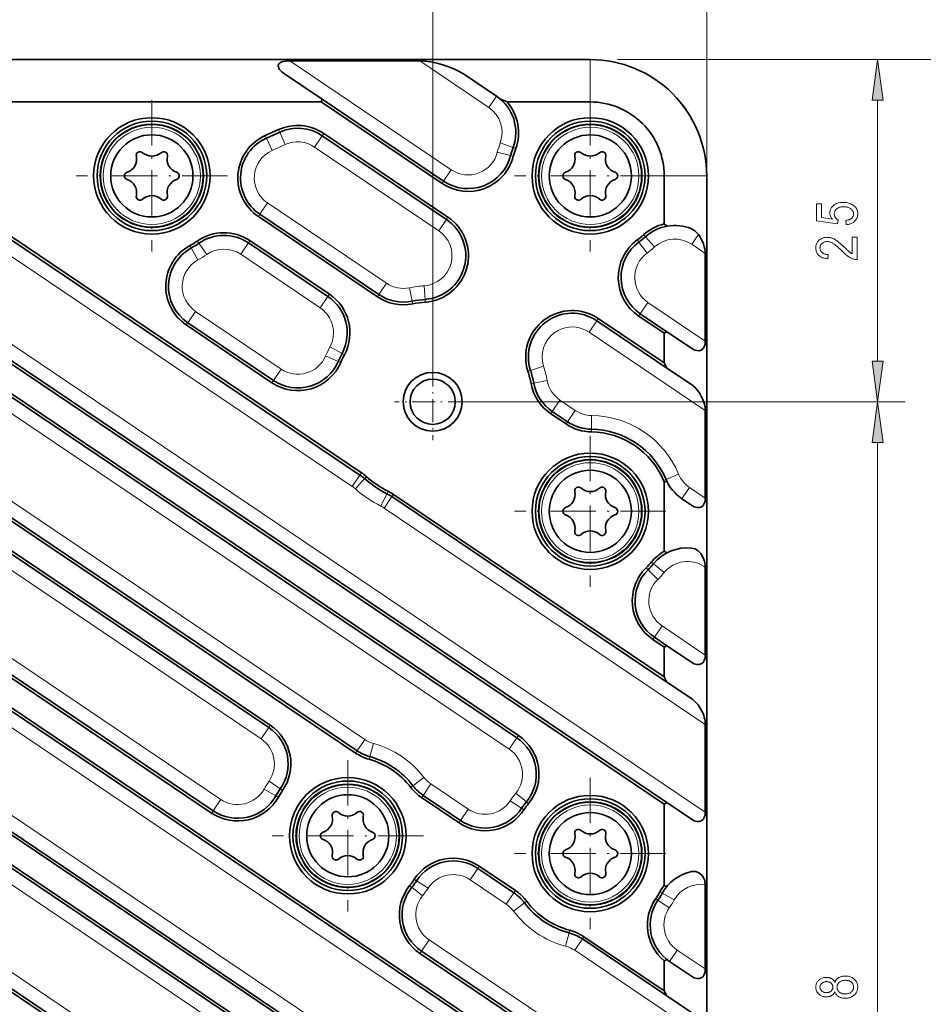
# Model space of a CAD drawing. Extents: x 5 to 415, y 5 to 296.
# Tile 8 of 50: x 201 to 267, y 115 to 187. Entities that reach past the tile are written whole.
import ezdxf

# ---------------------------------------------------------------- set-up
doc = ezdxf.new("R2010")
doc.units = 0
doc.linetypes.add('DASHDOT', pattern=[18.5, 12, -3, 0.5, -3])

msp = doc.modelspace()

# ---------------------------------------------------------------- linework, layer by layer
at = {"color": 7, "lineweight": 13}
for p, q in [((251.543854, 176.528748), (251.543076, 211.153519)), ((231.5439, 161.478638), (231.5439, 197.811172)), ((231.5439, 161.478638), (231.5439, 197.811172)), ((251.5439, 176.528748), (251.5439, 197.811172)), ((136.105743, 184.378632), (216.080704, 130.434845)), ((219.021255, 134.851944), (145.594925, 184.378632)), ((226.582336, 134.818054), (153.105743, 184.378632)), ((237.134186, 134.101273), (162.594925, 184.378632)), ((245.0439, 184.478638), (266.022003, 184.478638)), ((245.0439, 184.478638), (277.496765, 184.478638)), ((251.445541, 101.514854), (139.913086, 176.744446)), ((251.445679, 95.114227), (137.285065, 172.116547)), ((251.5439, 172.528748), (251.5439, 40.117813)), ((225.672699, 153.298782), (199.221405, 171.140411)), ((251.444916, 129.514679), (196.048279, 166.880188)), ((141.775177, 164.02179), (251.445786, 90.048035)), ((139.294022, 159.29483), (235.350861, 94.50367)), ((233.5439, 159.478638), (266.022003, 159.478638)), ((233.5439, 159.478638), (266.022003, 159.478638)), ((264.022003, 74.452972), (264.022003, 156.504303)), ((251.444763, 135.915314), (228.013428, 151.71994)), ((251.445419, 106.581047), (231.280182, 120.182671))]:
    msp.add_line(p, q, dxfattribs=at)
at = {"color": 7, "lineweight": 35}
for p, q in [((243.0439, 184.478638), (50.136398, 184.478638)), ((215.409668, 129.440002), (138.407471, 181.378632)), ((215.521515, 129.605804), (138.468628, 181.578644)), ((151.534393, 181.578644), (219.58046, 135.680984)), ((152.188553, 181.378632), (219.692291, 135.846802)), ((225.911301, 133.823212), (155.407471, 181.378632)), ((226.023148, 133.989014), (155.468628, 181.578644)), ((168.534393, 181.578644), (237.693375, 134.930313)), ((169.188553, 181.378632), (237.805206, 135.096115)), ((223.407486, 181.378632), (185.832718, 181.378632)), ((140.584106, 177.739288), (248.445465, 104.985893)), ((140.47226, 177.573486), (248.645462, 104.609741)), ((251.546402, 62.981247), (251.5439, 174.528748)), ((251.5439, 174.528748), (251.546402, 62.9813)), ((199.780609, 171.969452), (226.231888, 154.127823)), ((199.892441, 172.135254), (226.343735, 154.293625)), ((248.64566, 95.796646), (136.725861, 171.287506)), ((248.445663, 95.6903), (136.614014, 171.121689)), ((248.444901, 130.090759), (195.377243, 165.88533)), ((248.644897, 130.197098), (195.489075, 166.051147)), ((142.334381, 164.85083), (248.645721, 93.142921)), ((142.446213, 165.016632), (248.445709, 93.519073)), ((234.67984, 93.508827), (138.622986, 158.299988)), ((234.791672, 93.674637), (138.734833, 158.46579)), ((228.572617, 152.548981), (248.644699, 139.010193)), ((228.684464, 152.714783), (248.444687, 139.386353)), ((248.445404, 107.15712), (230.609146, 119.18782)), ((248.645401, 107.263458), (230.720993, 119.353638))]:
    msp.add_line(p, q, dxfattribs=at)
at = {"color": 7, "lineweight": 35, "ltscale": 0.23723}
msp.add_line((221.105743, 184.378632), (230.594925, 184.378632), dxfattribs=at)
at = {"color": 7, "lineweight": 13, "ltscale": 0.355668}
msp.add_line((221.105743, 184.378632), (232.900223, 176.423172), dxfattribs=at)
at = {"color": 7, "lineweight": 13, "ltscale": 0.152165}
msp.add_line((235.640945, 180.975052), (230.594925, 184.378632), dxfattribs=at)
at = {"color": 7, "lineweight": 13, "ltscale": 0.0775}
for p, q in [((243.0439, 184.478638), (243.0439, 181.378632)), ((251.5439, 175.978638), (248.443893, 175.978638))]:
    msp.add_line(p, q, dxfattribs=at)
at = {"color": 7, "lineweight": 35, "ltscale": 0.080473}
msp.add_line((220.800018, 183.378632), (223.468628, 181.578644), dxfattribs=at)
at = {"color": 7, "lineweight": 35, "ltscale": 0.070393}
msp.add_line((233.865784, 183.378632), (236.200134, 181.804092), dxfattribs=at)
at = {"color": 7, "linetype": 'DASHDOT', "lineweight": 13, "ltscale": 0.27625}
for p, q in [((211.046402, 181.503632), (211.046402, 170.453644)), ((243.046402, 181.503632), (243.046402, 170.453644)), ((216.571396, 175.978638), (205.521393, 175.978638)), ((248.571396, 175.978638), (237.521393, 175.978638)), ((243.046402, 157.003632), (243.046402, 145.953644)), ((248.571396, 151.478638), (237.521393, 151.478638)), ((225.346405, 133.303635), (225.346405, 122.253639)), ((243.046402, 132.003632), (243.046402, 120.953636)), ((230.871399, 127.778641), (219.821396, 127.778641)), ((248.571396, 126.478638), (237.521393, 126.478638))]:
    msp.add_line(p, q, dxfattribs=at)
at = {"color": 7, "lineweight": 35, "ltscale": 0.005229}
msp.add_line((223.407486, 181.378632), (223.468628, 181.578644), dxfattribs=at)
at = {"color": 7, "lineweight": 35, "ltscale": 0.266022}
msp.add_line((232.229187, 175.428329), (223.407486, 181.378632), dxfattribs=at)
at = {"color": 7, "lineweight": 35, "ltscale": 0.267551}
msp.add_line((232.341019, 175.594131), (223.468628, 181.578644), dxfattribs=at)
at = {"color": 7, "lineweight": 13, "ltscale": 0.025}
for p, q in [((236.200134, 181.804092), (235.640945, 180.975052)), ((220.377548, 179.182175), (220.787979, 178.270294)), ((219.405502, 178.744675), (219.815933, 177.832779)), ((223.480347, 178.917053), (222.921158, 178.088013)), ((237.414429, 178.047684), (236.475769, 178.392517)), ((237.231644, 177.458038), (236.262512, 177.704605)), ((232.341019, 175.594131), (232.900223, 176.423172)), ((218.929459, 173.173691), (219.488663, 174.002731)), ((232.545517, 172.802521), (231.986328, 171.97348)), ((247.074554, 171.531845), (247.745911, 170.79071)), ((213.925201, 170.714371), (214.404999, 169.83699)), ((214.476242, 171.055618), (215.047897, 170.235107)), ((218.094925, 171.082932), (217.535721, 170.253891)), ((246.596313, 171.141479), (247.187973, 170.335297)), ((227.621368, 167.310944), (228.180557, 168.139969)), ((230.048721, 166.828094), (229.849365, 167.808014)), ((230.991699, 166.958282), (230.918076, 167.955566)), ((223.894409, 167.171112), (223.33522, 166.342072)), ((246.700195, 165.908752), (247.259384, 166.737793)), ((213.671143, 165.253845), (214.230331, 166.08287)), ((243.522369, 165.398529), (242.963181, 164.569504)), ((224.927841, 163.011032), (224.0457, 163.482025)), ((224.649963, 162.432236), (223.730774, 162.82605)), ((219.919144, 161.039505), (220.478333, 161.868546)), ((238.68576, 161.76857), (239.638016, 162.073898)), ((238.918289, 160.84549), (239.90155, 161.02774)), ((240.275284, 158.775757), (240.834488, 159.604797)), ((241.388672, 158.02478), (241.947861, 158.853821)), ((243.132278, 157.478027), (243.146591, 158.477921)), ((226.231888, 154.127823), (225.672699, 153.298782)), ((248.576767, 153.805679), (249.498489, 154.193512)), ((226.566269, 153.868546), (225.902588, 153.120529)), ((249.736877, 152.393845), (250.296066, 153.22287)), ((228.20697, 152.761871), (227.762039, 151.866302)), ((228.572617, 152.548981), (228.013428, 151.71994)), ((247.668549, 147.652969), (248.438904, 147.01535)), ((247.265076, 147.212173), (247.968185, 146.501099)), ((247.725616, 142.283798), (248.284821, 143.112839)), ((219.58046, 135.680984), (219.021255, 134.851944)), ((226.023148, 133.989014), (226.582336, 134.818054)), ((226.954773, 133.559052), (227.222824, 134.522446)), ((237.693375, 134.930313), (237.134186, 134.101273)), ((220.418991, 131.202179), (219.597748, 131.772766)), ((230.103394, 131.435272), (230.896225, 132.044708)), ((220.105881, 130.700439), (219.232452, 131.187408)), ((230.851044, 130.732544), (231.410248, 131.561584)), ((215.521515, 129.605804), (216.080704, 130.434845)), ((238.038544, 129.783401), (237.203903, 130.334198)), ((238.38829, 130.260437), (237.611938, 130.890732)), ((233.578278, 128.893005), (234.137466, 129.722046)), ((234.833282, 125.392822), (234.274094, 124.563782)), ((230.366486, 124.492508), (231.203171, 123.944809)), ((230.018585, 124.014236), (230.797272, 123.386833)), ((237.477554, 123.609238), (236.918365, 122.780197)), ((247.986496, 123.073425), (248.809845, 122.50589)), ((248.297775, 123.576393), (249.173004, 123.09269)), ((238.247543, 122.877121), (237.447723, 122.276871)), ((230.720993, 119.353638), (231.280182, 120.182671)), ((241.504822, 120.680054), (241.247894, 119.713623)), ((242.472061, 120.240402), (241.912872, 119.411362)), ((248.831787, 118.604385), (249.390991, 119.433426))]:
    msp.add_line(p, q, dxfattribs=at)
at = {"color": 7, "lineweight": 35, "ltscale": 0.151611}
msp.add_line((243.0439, 181.378632), (236.979446, 181.378632), dxfattribs=at)
at = {"color": 7, "lineweight": 13, "ltscale": 0.476283}
msp.add_line((264.022003, 162.452972), (264.022003, 181.504303), dxfattribs=at)
at = {"color": 7, "lineweight": 35, "ltscale": 0.026649}
for p, q in [((220.295456, 179.364563), (219.32341, 178.927048)), ((220.377548, 179.182175), (219.405502, 178.744675))]:
    msp.add_line(p, q, dxfattribs=at)
at = {"color": 7, "lineweight": 13, "ltscale": 0.005}
for p, q in [((220.295456, 179.364563), (220.377548, 179.182175)), ((223.592194, 179.082855), (223.480347, 178.917053)), ((219.32341, 178.927048), (219.405502, 178.744675)), ((237.602158, 177.978714), (237.414429, 178.047684)), ((237.425476, 177.408722), (237.231644, 177.458038)), ((232.229187, 175.428329), (232.341019, 175.594131)), ((218.817627, 173.007889), (218.929459, 173.173691)), ((232.657364, 172.968323), (232.545517, 172.802521)), ((214.361923, 171.219711), (214.476242, 171.055618)), ((218.206757, 171.248734), (218.094925, 171.082932)), ((246.477997, 171.302719), (246.596313, 171.141479)), ((246.940277, 171.680069), (247.074554, 171.531845)), ((213.829239, 170.889847), (213.925201, 170.714371)), ((224.006256, 167.336929), (223.894409, 167.171112)), ((227.509521, 167.145126), (227.621368, 167.310944)), ((231.006424, 166.75882), (230.991699, 166.958282)), ((230.088593, 166.632111), (230.048721, 166.828094)), ((243.634216, 165.564346), (243.522369, 165.398529)), ((246.588364, 165.742935), (246.700195, 165.908752)), ((213.559296, 165.088028), (213.671143, 165.253845)), ((225.104279, 162.91684), (224.927841, 163.011032)), ((224.833801, 162.35347), (224.649963, 162.432236)), ((238.495316, 161.70752), (238.68576, 161.76857)), ((219.807297, 160.873703), (219.919144, 161.039505)), ((238.721649, 160.809036), (238.918289, 160.84549)), ((240.163452, 158.609955), (240.275284, 158.775757)), ((241.276825, 157.858963), (241.388672, 158.02478)), ((243.12941, 157.278046), (243.132278, 157.478027)), ((226.343735, 154.293625), (226.231888, 154.127823)), ((226.699005, 154.018143), (226.566269, 153.868546)), ((248.39241, 153.728104), (248.576767, 153.805679)), ((228.295944, 152.940994), (228.20697, 152.761871)), ((228.684464, 152.714783), (228.572617, 152.548981)), ((247.514481, 147.780487), (247.668549, 147.652969)), ((247.124451, 147.354385), (247.265076, 147.212173)), ((247.613785, 142.117996), (247.725616, 142.283798)), ((219.692291, 135.846802), (219.58046, 135.680984)), ((237.805206, 135.096115), (237.693375, 134.930313)), ((225.911301, 133.823212), (226.023148, 133.989014)), ((226.901154, 133.366364), (226.954773, 133.559052)), ((220.583237, 131.088058), (220.418991, 131.202179)), ((229.944839, 131.313385), (230.103394, 131.435272)), ((220.280563, 130.603043), (220.105881, 130.700439)), ((230.739212, 130.566742), (230.851044, 130.732544)), ((238.543549, 130.134369), (238.38829, 130.260437)), ((215.409668, 129.440002), (215.521515, 129.605804)), ((238.205475, 129.673233), (238.038544, 129.783401)), ((233.466446, 128.727203), (233.578278, 128.893005)), ((234.945129, 125.558624), (234.833282, 125.392822)), ((230.199158, 124.602036), (230.366486, 124.492508)), ((229.862839, 124.139709), (230.018585, 124.014236)), ((237.589401, 123.77504), (237.477554, 123.609238)), ((238.407501, 122.997177), (238.247543, 122.877121)), ((247.821823, 123.186935), (247.986496, 123.073425)), ((248.122726, 123.673141), (248.297775, 123.576393)), ((241.556198, 120.873344), (241.504822, 120.680054)), ((242.583893, 120.406204), (242.472061, 120.240402)), ((230.609146, 119.18782), (230.720993, 119.353638))]:
    msp.add_line(p, q, dxfattribs=at)
at = {"color": 7, "lineweight": 35, "ltscale": 0.273364}
for p, q in [((223.592194, 179.082855), (232.657364, 172.968323)), ((223.480347, 178.917053), (232.545517, 172.802521))]:
    msp.add_line(p, q, dxfattribs=at)
at = {"color": 7, "lineweight": 13, "ltscale": 0.026649}
msp.add_line((219.815933, 177.832779), (220.787979, 178.270294), dxfattribs=at)
at = {"color": 7, "lineweight": 13, "ltscale": 0.273364}
msp.add_line((222.921158, 178.088013), (231.986328, 171.97348), dxfattribs=at)
at = {"color": 7, "lineweight": 35, "ltscale": 0.03625}
for p, q in [((248.443893, 174.528641), (248.443893, 175.978638)), ((251.5439, 174.528641), (251.5439, 175.978638))]:
    msp.add_line(p, q, dxfattribs=at)
at = {"color": 7, "lineweight": 35, "ltscale": 0.036249}
msp.add_line((251.5439, 175.978638), (251.5439, 174.528687), dxfattribs=at)
at = {"color": 7, "lineweight": 35, "ltscale": 0.051472}
msp.add_line((248.443939, 172.469788), (248.443893, 174.528687), dxfattribs=at)
at = {"color": 7, "lineweight": 13, "ltscale": 0.262108}
msp.add_line((219.488663, 174.002731), (228.180557, 168.139969), dxfattribs=at)
at = {"color": 7, "lineweight": 35, "ltscale": 0.262108}
for p, q in [((227.509521, 167.145126), (218.817627, 173.007889)), ((227.621368, 167.310944), (218.929459, 173.173691))]:
    msp.add_line(p, q, dxfattribs=at)
at = {"color": 7, "lineweight": 35, "ltscale": 0.006441}
msp.add_line((248.443939, 172.469788), (248.643951, 172.307419), dxfattribs=at)
at = {"color": 7, "lineweight": 35, "ltscale": 0.174886}
for p, q in [((218.206757, 171.248734), (224.006256, 167.336929)), ((218.094925, 171.082932), (223.894409, 167.171112))]:
    msp.add_line(p, q, dxfattribs=at)
at = {"color": 7, "lineweight": 13, "ltscale": 0.021722}
msp.add_line((250.938995, 171.704437), (250.453125, 170.9841), dxfattribs=at)
at = {"color": 7, "lineweight": 13, "ltscale": 0.02988}
msp.add_line((251.444, 170.315765), (250.453125, 170.9841), dxfattribs=at)
at = {"color": 7, "lineweight": 13, "ltscale": 0.174887}
msp.add_line((223.33522, 166.342072), (217.535721, 170.253891), dxfattribs=at)
at = {"color": 7, "lineweight": 35, "ltscale": 0.160016}
for p, q in [((251.444138, 163.915131), (251.444, 170.315765)), ((251.444916, 129.514679), (251.444763, 135.915314))]:
    msp.add_line(p, q, dxfattribs=at)
at = {"color": 7, "lineweight": 13, "ltscale": 0.126193}
msp.add_line((251.444138, 163.915131), (247.259384, 166.737793), dxfattribs=at)
at = {"color": 7, "lineweight": 13, "ltscale": 0.188411}
msp.add_line((220.478333, 161.868546), (214.230331, 166.08287), dxfattribs=at)
at = {"color": 7, "lineweight": 35, "ltscale": 0.145046}
msp.add_line((243.634216, 165.564346), (248.444168, 162.319977), dxfattribs=at)
at = {"color": 7, "lineweight": 35, "ltscale": 0.055961}
msp.add_line((248.444122, 164.491211), (246.588364, 165.742935), dxfattribs=at)
at = {"color": 7, "lineweight": 35, "ltscale": 0.05862}
msp.add_line((248.644119, 164.597549), (246.700195, 165.908752), dxfattribs=at)
at = {"color": 7, "lineweight": 35, "ltscale": 0.188411}
for p, q in [((219.807297, 160.873703), (213.559296, 165.088028)), ((219.919144, 161.039505), (213.671143, 165.253845))]:
    msp.add_line(p, q, dxfattribs=at)
at = {"color": 7, "lineweight": 35, "ltscale": 0.15445}
msp.add_line((243.522369, 165.398529), (248.64418, 161.943832), dxfattribs=at)
at = {"color": 7, "lineweight": 13, "ltscale": 0.255751}
msp.add_line((242.963181, 164.569504), (251.444244, 158.848938), dxfattribs=at)
at = {"color": 7, "lineweight": 35, "ltscale": 0.005663}
for p, q in [((248.444122, 164.491211), (248.644119, 164.597549)), ((248.444641, 141.557571), (248.644638, 141.66391)), ((248.444901, 130.090759), (248.644897, 130.197098))]:
    msp.add_line(p, q, dxfattribs=at)
at = {"color": 7, "lineweight": 35, "ltscale": 0.054281}
for p, q in [((248.444168, 162.319977), (248.444122, 164.491211)), ((250.444153, 163.383423), (248.644119, 164.597549)), ((250.444214, 160.729706), (248.64418, 161.943832)), ((250.445236, 114.862427), (248.645203, 116.076561))]:
    msp.add_line(p, q, dxfattribs=at)
at = {"color": 7, "linetype": 'DASHDOT', "lineweight": 13, "ltscale": 0.13975}
for p, q in [((231.5439, 162.273636), (231.5439, 156.68364)), ((234.338898, 159.478638), (228.748901, 159.478638))]:
    msp.add_line(p, q, dxfattribs=at)
at = {"color": 7, "lineweight": 35, "ltscale": 0.01065}
for p, q in [((248.444168, 162.319977), (248.64418, 161.943832)), ((248.445206, 116.452713), (248.645203, 116.076561))]:
    msp.add_line(p, q, dxfattribs=at)
at = {"color": 7, "lineweight": 13, "ltscale": 0.033574}
msp.add_line((240.834488, 159.604797), (241.947861, 158.853821), dxfattribs=at)
at = {"color": 7, "lineweight": 35, "ltscale": 0.033574}
msp.add_line((241.276825, 157.858963), (240.163452, 158.609955), dxfattribs=at)
at = {"color": 7, "lineweight": 35, "ltscale": 0.033575}
msp.add_line((241.388672, 158.02478), (240.275284, 158.775757), dxfattribs=at)
at = {"color": 7, "lineweight": 35, "ltscale": 0.160015}
for p, q in [((251.444397, 152.448318), (251.444244, 158.848938)), ((251.444656, 140.981506), (251.444504, 147.382126))]:
    msp.add_line(p, q, dxfattribs=at)
at = {"color": 7, "lineweight": 35, "ltscale": 0.005125}
msp.add_line((248.444366, 153.61087), (248.644363, 153.655884), dxfattribs=at)
at = {"color": 7, "lineweight": 35, "ltscale": 0.126189}
msp.add_line((248.444489, 148.563293), (248.444366, 153.61087), dxfattribs=at)
at = {"color": 7, "lineweight": 13, "ltscale": 0.034628}
msp.add_line((250.296066, 153.22287), (251.444397, 152.448318), dxfattribs=at)
at = {"color": 7, "lineweight": 35, "ltscale": 0.021336}
msp.add_line((250.444412, 151.916595), (249.736877, 152.393845), dxfattribs=at)
at = {"color": 7, "lineweight": 35, "ltscale": 0.00581}
msp.add_line((248.444489, 148.563293), (248.644485, 148.444962), dxfattribs=at)
at = {"color": 7, "lineweight": 13, "ltscale": 0.003228}
msp.add_line((251.436127, 147.543549), (251.363907, 147.436493), dxfattribs=at)
at = {"color": 7, "lineweight": 13, "ltscale": 0.00243}
msp.add_line((251.444504, 147.382126), (251.363907, 147.436493), dxfattribs=at)
at = {"color": 7, "lineweight": 13, "ltscale": 0.095286}
msp.add_line((251.444656, 140.981506), (248.284821, 143.112839), dxfattribs=at)
at = {"color": 7, "lineweight": 35, "ltscale": 0.025055}
msp.add_line((248.444641, 141.557571), (247.613785, 142.117996), dxfattribs=at)
at = {"color": 7, "lineweight": 35, "ltscale": 0.027714}
msp.add_line((248.644638, 141.66391), (247.725616, 142.283798), dxfattribs=at)
at = {"color": 7, "lineweight": 35, "ltscale": 0.05428}
for p, q in [((248.444687, 139.386353), (248.444641, 141.557571)), ((250.444656, 140.449783), (248.644638, 141.66391)), ((250.444717, 137.796066), (248.644699, 139.010193)), ((250.444916, 128.982971), (248.644897, 130.197098))]:
    msp.add_line(p, q, dxfattribs=at)
at = {"color": 7, "lineweight": 35, "ltscale": 0.010651}
msp.add_line((248.444687, 139.386353), (248.644699, 139.010193), dxfattribs=at)
at = {"color": 7, "lineweight": 13, "ltscale": 0.082241}
msp.add_line((231.410248, 131.561584), (234.137466, 129.722046), dxfattribs=at)
at = {"color": 7, "lineweight": 35, "ltscale": 0.082241}
for p, q in [((233.466446, 128.727203), (230.739212, 130.566742)), ((233.578278, 128.893005), (230.851044, 130.732544))]:
    msp.add_line(p, q, dxfattribs=at)
at = {"color": 7, "lineweight": 35, "ltscale": 0.148411}
msp.add_line((248.445023, 124.154327), (248.444901, 130.090759), dxfattribs=at)
at = {"color": 7, "lineweight": 35, "ltscale": 0.079739}
for p, q in [((234.833282, 125.392822), (237.477554, 123.609238)), ((234.945129, 125.558624), (237.589401, 123.77504))]:
    msp.add_line(p, q, dxfattribs=at)
at = {"color": 7, "lineweight": 13, "ltscale": 0.079739}
msp.add_line((236.918365, 122.780197), (234.274094, 124.563782), dxfattribs=at)
at = {"color": 7, "lineweight": 35, "ltscale": 0.00531}
msp.add_line((248.445023, 124.154327), (248.645035, 124.082901), dxfattribs=at)
at = {"color": 7, "lineweight": 35, "ltscale": 0.15383}
msp.add_line((251.44516, 118.047867), (251.445023, 124.201073), dxfattribs=at)
at = {"color": 7, "lineweight": 35, "ltscale": 0.186154}
msp.add_line((242.472061, 120.240402), (248.645203, 116.076561), dxfattribs=at)
at = {"color": 7, "lineweight": 35, "ltscale": 0.17675}
msp.add_line((242.583893, 120.406204), (248.445206, 116.452713), dxfattribs=at)
at = {"color": 7, "lineweight": 13, "ltscale": 0.287454}
msp.add_line((251.445282, 112.981674), (241.912872, 119.411362), dxfattribs=at)
at = {"color": 7, "lineweight": 13, "ltscale": 0.061944}
msp.add_line((251.44516, 118.047867), (249.390991, 119.433426), dxfattribs=at)
at = {"color": 7, "lineweight": 35, "ltscale": 0.00554}
msp.add_line((248.445145, 118.644882), (248.645157, 118.740326), dxfattribs=at)
at = {"color": 7, "lineweight": 35, "ltscale": 0.054804}
msp.add_line((248.445206, 116.452713), (248.445145, 118.644882), dxfattribs=at)
at = {"color": 7, "lineweight": 35, "ltscale": 0.048652}
msp.add_line((250.445175, 117.516144), (248.831787, 118.604385), dxfattribs=at)
at = {"color": 7, "lineweight": 13}
for points in [[(264.413574, 181.504303), (264.022003, 184.478638), (263.630432, 181.504303)], [(261.736206, 172.415344), (261.70343, 172.732529), (261.759277, 172.740829), (261.812195, 172.750992), (261.862183, 172.763), (261.909241, 172.776886), (261.953369, 172.792633), (261.994568, 172.810242), (262.032837, 172.829712), (262.068176, 172.851059), (262.100616, 172.874252), (262.130127, 172.899307), (262.156738, 172.92572), (262.180603, 172.952957), (262.201599, 172.981049), (262.219849, 173.009979), (262.23526, 173.039734), (262.247864, 173.070343), (262.25769, 173.101791), (262.264709, 173.134064), (262.26889, 173.167191), (262.270294, 173.201141), (262.268311, 173.24353), (262.26239, 173.284729), (262.252502, 173.324722), (262.238708, 173.363556), (262.220947, 173.401184), (262.199219, 173.437622), (262.173523, 173.472885), (262.143921, 173.506958), (262.110352, 173.539841), (262.072815, 173.571548), (262.031891, 173.601089), (261.988068, 173.627533), (261.941345, 173.650864), (261.891754, 173.671082), (261.839294, 173.688187), (261.783936, 173.702179), (261.725647, 173.713074), (261.66452, 173.720856), (261.600525, 173.72551), (261.5336, 173.727066), (261.470764, 173.725571), (261.410858, 173.721054), (261.353821, 173.713531), (261.299652, 173.703003), (261.248383, 173.689468), (261.200012, 173.672928), (261.15448, 173.653366), (261.111877, 173.630814), (261.072144, 173.60524), (261.035309, 173.57666), (261.001678, 173.545807), (260.971558, 173.513428), (260.945007, 173.479507), (260.921997, 173.444061), (260.902527, 173.407059), (260.886597, 173.368546), (260.874207, 173.328491), (260.865356, 173.286896), (260.860046, 173.243759), (260.858276, 173.199097), (260.85907, 173.17186), (260.861359, 173.144958), (260.865204, 173.118408), (260.870575, 173.092194), (260.877472, 173.066345), (260.885925, 173.040833), (260.895874, 173.015671), (260.90741, 172.99086), (260.920471, 172.9664), (260.935028, 172.942276), (260.950989, 172.918839), (260.96814, 172.896393), (260.986511, 172.874969), (261.006104, 172.854538), (261.026855, 172.835098), (261.048859, 172.816681), (261.072052, 172.799255), (261.096436, 172.782822), (261.12207, 172.76741), (261.148865, 172.752991), (261.103851, 172.468536), (259.562927, 172.707977), (259.562927, 173.929657), (259.914917, 173.929657), (259.914917, 172.949448), (260.721191, 172.816422), (260.685425, 172.860489), (260.653412, 172.905075), (260.625183, 172.950195), (260.600708, 172.99585), (260.579987, 173.042038), (260.563049, 173.08876), (260.549866, 173.136017), (260.540466, 173.183792), (260.53479, 173.232117), (260.532898, 173.28096), (260.535553, 173.341949), (260.543457, 173.401321), (260.55658, 173.459091), (260.575012, 173.515228), (260.598663, 173.569748), (260.627563, 173.622665), (260.661774, 173.67395), (260.701233, 173.723633), (260.745911, 173.771698), (260.795898, 173.81813), (260.850281, 173.861481), (260.908386, 173.900269), (260.970154, 173.934494), (261.035553, 173.964157), (261.104614, 173.989258), (261.177368, 174.009796), (261.253784, 174.025772), (261.333832, 174.037186), (261.417542, 174.044022), (261.504944, 174.04631), (261.591675, 174.044022), (261.675903, 174.037186), (261.757629, 174.025772), (261.836792, 174.009796), (261.913452, 173.989258), (261.98761, 173.964157), (262.059265, 173.934494), (262.128357, 173.900269), (262.194946, 173.861481), (262.259033, 173.81813), (262.318726, 173.770935), (262.372131, 173.720596), (262.41925, 173.667145), (262.460083, 173.61055), (262.494629, 173.550827), (262.522888, 173.487976), (262.544891, 173.421982), (262.560608, 173.352875), (262.570007, 173.280624), (262.573181, 173.205246), (262.570923, 173.14238), (262.56427, 173.081512), (262.553162, 173.022629), (262.537659, 172.965729), (262.517639, 172.910812), (262.493225, 172.857895), (262.464355, 172.806946), (262.431061, 172.75798), (262.393311, 172.711014), (262.351135, 172.666016), (262.304993, 172.623917), (262.255493, 172.585602), (262.202515, 172.551056), (262.146179, 172.520309), (262.086365, 172.493347), (262.023193, 172.470184), (261.956543, 172.45079), (261.886536, 172.435181), (261.813049, 172.42337)], [(262.167969, 171.496506), (262.522003, 171.496506), (262.522003, 169.869629), (262.478516, 169.869827), (262.434021, 169.872864), (262.388489, 169.878754), (262.341919, 169.887482), (262.294342, 169.899048), (262.245728, 169.913467), (262.196106, 169.930725), (262.145447, 169.950836), (262.093811, 169.973785), (262.041107, 169.999573), (261.986938, 170.029053), (261.930847, 170.063065), (261.872833, 170.101578), (261.812897, 170.144623), (261.751038, 170.1922), (261.687256, 170.244293), (261.621521, 170.300903), (261.553894, 170.36203), (261.484344, 170.427689), (261.412842, 170.497879), (261.330444, 170.579666), (261.251892, 170.655609), (261.177155, 170.725693), (261.106232, 170.789932), (261.039124, 170.848312), (260.975891, 170.900848), (260.916443, 170.947525), (260.86084, 170.988358), (260.809052, 171.023331), (260.761108, 171.052444), (260.715363, 171.077332), (260.670288, 171.099594), (260.625793, 171.119232), (260.58197, 171.136261), (260.538818, 171.150665), (260.496246, 171.16246), (260.454346, 171.171631), (260.413025, 171.178177), (260.372375, 171.182098), (260.332367, 171.183411), (260.287384, 171.182068), (260.24408, 171.178055), (260.202515, 171.171356), (260.162598, 171.161972), (260.12439, 171.149902), (260.087891, 171.135162), (260.053101, 171.117737), (260.02002, 171.097626), (259.988617, 171.074844), (259.958923, 171.049377), (259.931488, 171.021942), (259.906982, 170.993256), (259.885315, 170.963333), (259.866577, 170.932159), (259.850708, 170.899734), (259.837708, 170.866058), (259.827637, 170.831146), (259.820404, 170.794968), (259.816101, 170.757553), (259.814636, 170.718887), (259.816193, 170.67749), (259.820862, 170.637604), (259.828613, 170.599228), (259.839539, 170.562378), (259.853516, 170.527039), (259.870605, 170.49321), (259.890839, 170.460892), (259.914185, 170.430099), (259.940613, 170.400818), (259.970154, 170.373047), (260.002625, 170.347382), (260.037781, 170.324417), (260.075623, 170.304169), (260.116211, 170.286606), (260.159454, 170.271744), (260.205414, 170.259598), (260.254089, 170.250137), (260.30542, 170.243393), (260.359497, 170.239334), (260.41626, 170.237976), (260.37738, 169.926941), (260.293152, 169.935272), (260.213226, 169.947189), (260.137573, 169.962692), (260.066162, 169.981781), (259.999084, 170.00444), (259.936218, 170.030685), (259.877686, 170.060516), (259.823395, 170.093918), (259.773376, 170.130905), (259.727661, 170.171478), (259.686279, 170.215179), (259.6492, 170.261551), (259.616516, 170.310623), (259.588196, 170.362366), (259.564209, 170.416779), (259.544617, 170.473892), (259.529358, 170.533676), (259.518433, 170.596146), (259.511902, 170.661285), (259.509705, 170.729111), (259.512268, 170.802597), (259.519897, 170.872406), (259.532562, 170.938553), (259.550323, 171.001038), (259.573181, 171.05986), (259.601074, 171.115021), (259.634064, 171.166519), (259.672119, 171.214355), (259.715271, 171.25853), (259.763489, 171.299042), (259.814941, 171.33577), (259.867767, 171.368652), (259.921997, 171.397659), (259.9776, 171.422806), (260.034607, 171.444077), (260.093018, 171.461472), (260.152832, 171.475006), (260.213989, 171.48468), (260.276581, 171.490479), (260.340576, 171.492416), (260.397614, 171.490906), (260.454224, 171.486359), (260.510315, 171.47879), (260.565979, 171.468185), (260.621155, 171.454559), (260.675873, 171.437897), (260.730103, 171.418213), (260.783875, 171.395508), (260.837189, 171.369751), (260.890015, 171.340988), (260.944336, 171.307983), (261.002197, 171.269531), (261.063538, 171.225632), (261.128357, 171.176285), (261.196716, 171.121506), (261.268555, 171.061279), (261.343872, 170.995621), (261.422729, 170.9245), (261.505066, 170.847946), (261.590881, 170.765945), (261.644409, 170.713837), (261.694366, 170.665558), (261.740814, 170.621094), (261.783752, 170.58046), (261.823181, 170.543655), (261.85907, 170.510681), (261.891418, 170.481537), (261.920288, 170.456207), (261.945618, 170.434708), (261.967438, 170.417038), (261.987488, 170.401581), (262.007538, 170.386719), (262.027588, 170.372437), (262.047668, 170.358765), (262.067688, 170.345673), (262.087769, 170.333176), (262.107819, 170.321289), (262.127869, 170.309967), (262.147919, 170.299255), (262.167969, 170.289139)], [(263.630432, 162.452972), (264.022003, 159.478638), (264.413574, 162.452972)], [(264.413574, 156.504303), (264.022003, 159.478638), (263.630432, 156.504303)], [(260.895142, 116.379868), (260.878052, 116.34433), (260.859558, 116.31057), (260.839661, 116.278595), (260.818359, 116.248398), (260.795624, 116.219986), (260.771484, 116.193359), (260.745941, 116.168503), (260.718994, 116.145432), (260.690613, 116.12413), (260.660828, 116.104622), (260.629578, 116.086929), (260.596863, 116.071106), (260.562622, 116.057137), (260.526917, 116.045029), (260.489685, 116.03479), (260.450989, 116.026413), (260.410767, 116.019897), (260.36908, 116.015236), (260.325897, 116.012444), (260.281219, 116.011513), (260.214111, 116.013527), (260.149597, 116.019577), (260.087585, 116.029655), (260.028137, 116.043762), (259.971191, 116.061905), (259.916809, 116.084076), (259.864929, 116.110283), (259.815613, 116.140518), (259.76886, 116.174782), (259.724609, 116.213081), (259.683777, 116.254425), (259.647247, 116.297844), (259.61499, 116.343323), (259.587097, 116.390869), (259.563446, 116.440491), (259.544098, 116.492172), (259.529053, 116.545914), (259.518311, 116.60173), (259.511871, 116.659615), (259.509705, 116.719559), (259.511902, 116.779922), (259.518494, 116.838211), (259.529419, 116.89444), (259.544739, 116.948593), (259.564453, 117.000687), (259.588562, 117.050705), (259.617004, 117.098663), (259.649841, 117.144554), (259.687073, 117.188377), (259.728699, 117.230133), (259.773743, 117.268822), (259.82135, 117.303436), (259.87149, 117.333977), (259.924164, 117.360443), (259.97937, 117.382843), (260.037109, 117.401169), (260.097412, 117.415421), (260.160217, 117.425606), (260.225586, 117.431717), (260.293488, 117.433746), (260.336212, 117.432846), (260.377594, 117.430145), (260.417664, 117.425644), (260.45636, 117.419342), (260.493774, 117.41124), (260.529846, 117.401337), (260.564575, 117.389633), (260.597992, 117.376129), (260.630066, 117.360817), (260.660828, 117.343704), (260.690247, 117.324783), (260.718323, 117.304008), (260.745056, 117.281395), (260.770508, 117.256943), (260.794617, 117.230652), (260.817383, 117.202507), (260.838806, 117.172531), (260.858887, 117.140709), (260.877686, 117.10704), (260.895142, 117.071541), (260.913818, 117.115112), (260.934662, 117.156631), (260.957703, 117.196075), (260.98288, 117.233452), (261.010254, 117.268761), (261.039764, 117.302002), (261.071472, 117.333176), (261.105347, 117.362289), (261.141357, 117.389328), (261.179565, 117.414307), (261.219788, 117.437057), (261.261902, 117.457405), (261.305908, 117.475365), (261.351807, 117.490921), (261.399567, 117.504089), (261.449219, 117.51487), (261.500732, 117.523247), (261.554138, 117.529236), (261.609436, 117.532822), (261.666626, 117.534027), (261.745361, 117.5317), (261.821106, 117.524734), (261.893921, 117.513123), (261.963745, 117.496857), (262.030609, 117.475952), (262.094513, 117.450409), (262.155457, 117.420212), (262.213409, 117.385376), (262.268402, 117.345886), (262.320435, 117.301758), (262.368469, 117.254189), (262.411438, 117.204391), (262.449341, 117.152359), (262.482178, 117.098099), (262.509979, 117.041611), (262.532715, 116.982895), (262.550415, 116.921936), (262.563049, 116.858757), (262.570618, 116.793343), (262.573181, 116.7257), (262.570618, 116.65728), (262.563049, 116.591171), (262.550415, 116.527374), (262.532715, 116.465897), (262.509979, 116.406723), (262.482178, 116.349861), (262.449341, 116.295319), (262.411438, 116.24308), (262.368469, 116.193161), (262.320435, 116.145554), (262.268311, 116.101425), (262.213013, 116.061935), (262.154541, 116.0271), (262.092896, 115.996902), (262.028076, 115.971352), (261.960083, 115.950447), (261.888916, 115.934189), (261.814575, 115.922577), (261.737061, 115.915604), (261.656372, 115.913284), (261.59729, 115.91452), (261.540283, 115.918243), (261.485382, 115.924431), (261.432587, 115.93309), (261.381897, 115.944237), (261.333344, 115.957855), (261.286865, 115.973953), (261.242523, 115.992523), (261.200256, 116.013565), (261.160156, 116.037094), (261.122314, 116.062805), (261.086975, 116.090424), (261.054199, 116.119942), (261.023926, 116.151367), (260.996155, 116.184692), (260.970947, 116.219917), (260.948181, 116.25705), (260.927979, 116.296082), (260.910309, 116.337021)], [(260.270996, 116.322563), (260.31427, 116.32373), (260.355774, 116.327225), (260.395477, 116.333061), (260.43338, 116.341225), (260.469482, 116.351723), (260.503784, 116.364555), (260.536255, 116.379715), (260.566956, 116.397217), (260.595886, 116.417046), (260.622955, 116.439209), (260.647827, 116.463074), (260.670105, 116.487991), (260.689758, 116.513977), (260.706787, 116.541031), (260.721191, 116.569153), (260.732971, 116.598335), (260.742126, 116.628578), (260.748688, 116.659889), (260.752625, 116.692261), (260.753906, 116.7257), (260.752625, 116.758362), (260.748779, 116.790039), (260.74231, 116.82074), (260.733276, 116.850449), (260.72168, 116.879181), (260.70752, 116.906929), (260.690735, 116.933701), (260.671417, 116.95948), (260.649506, 116.984283), (260.625, 117.008102), (260.59845, 117.030266), (260.570404, 117.050095), (260.540833, 117.067589), (260.509766, 117.082756), (260.477173, 117.095581), (260.443054, 117.106079), (260.40741, 117.114243), (260.37027, 117.120079), (260.331604, 117.123581), (260.291443, 117.124741), (260.250061, 117.12355), (260.210205, 117.119957), (260.171875, 117.113968), (260.135101, 117.105591), (260.099854, 117.094818), (260.066132, 117.08165), (260.033936, 117.066086), (260.003296, 117.048126), (259.974182, 117.027779), (259.946625, 117.005035), (259.921143, 116.980652), (259.898376, 116.955383), (259.878265, 116.929245), (259.86084, 116.902222), (259.8461, 116.874321), (259.834045, 116.845535), (259.824646, 116.815872), (259.817932, 116.785332), (259.813934, 116.753906), (259.812592, 116.721603), (259.813904, 116.689331), (259.81781, 116.657967), (259.824371, 116.627525), (259.833557, 116.598007), (259.845337, 116.569412), (259.859741, 116.541733), (259.87677, 116.514969), (259.896423, 116.489136), (259.918671, 116.464226), (259.943542, 116.440231), (259.970398, 116.417877), (259.998566, 116.397873), (260.028015, 116.380219), (260.058807, 116.364922), (260.090881, 116.351982), (260.124298, 116.341385), (260.158997, 116.333153), (260.195007, 116.327271), (260.232361, 116.323738)], [(261.656372, 116.22229), (261.710571, 116.22377), (261.762573, 116.228226), (261.812469, 116.235641), (261.860199, 116.246033), (261.905792, 116.259384), (261.949219, 116.275696), (261.990509, 116.294983), (262.029663, 116.317245), (262.06665, 116.342468), (262.101471, 116.370651), (262.133545, 116.400909), (262.162231, 116.432327), (262.187561, 116.46492), (262.209534, 116.498672), (262.228088, 116.5336), (262.243286, 116.569687), (262.255096, 116.606941), (262.26355, 116.645355), (262.268616, 116.684952), (262.270294, 116.7257), (262.268677, 116.766815), (262.263733, 116.806656), (262.255554, 116.84523), (262.24411, 116.882538), (262.22937, 116.918571), (262.211365, 116.953339), (262.190063, 116.986839), (262.165527, 117.019073), (262.137695, 117.050034), (262.106567, 117.079727), (262.072754, 117.10733), (262.036682, 117.132034), (261.998413, 117.153824), (261.957947, 117.172714), (261.915253, 117.18869), (261.870361, 117.201767), (261.823242, 117.211945), (261.773926, 117.219208), (261.722412, 117.223564), (261.66864, 117.225021), (261.614502, 117.223526), (261.562439, 117.21904), (261.512573, 117.211578), (261.464844, 117.201118), (261.41925, 117.187668), (261.375824, 117.171242), (261.334534, 117.151825), (261.29541, 117.12941), (261.258423, 117.104019), (261.223572, 117.075638), (261.191498, 117.045166), (261.162781, 117.013504), (261.137451, 116.980659), (261.11554, 116.946625), (261.096954, 116.911407), (261.081757, 116.875), (261.069946, 116.837418), (261.061493, 116.79863), (261.056427, 116.758667), (261.054749, 116.717514), (261.056427, 116.676804), (261.061462, 116.637337), (261.069855, 116.599121), (261.081604, 116.562149), (261.09668, 116.526436), (261.115173, 116.491959), (261.136963, 116.45874), (261.16214, 116.426765), (261.190674, 116.396042), (261.222534, 116.366562), (261.25708, 116.339149), (261.293579, 116.314621), (261.332092, 116.292984), (261.372498, 116.274231), (261.414917, 116.258362), (261.45929, 116.245377), (261.505615, 116.235275), (261.553894, 116.228058), (261.604156, 116.223732)]]:
    msp.add_lwpolyline(points, close=True, dxfattribs=at)
at = {"color": 7, "lineweight": 35}
for points in [[(250.443954, 172.118103), (250.680634, 171.976959), (250.938995, 171.704437)], [(251.436127, 147.543549), (251.377975, 147.848282), (251.270477, 148.131653), (251.115204, 148.385742), (250.922684, 148.588028), (250.703644, 148.726715), (250.444473, 148.797485)], [(251.445023, 124.201073), (251.396713, 124.517776), (251.296799, 124.745193), (251.156311, 124.93084), (250.970215, 125.076813), (250.762604, 125.158783), (250.445007, 125.161087)]]:
    msp.add_lwpolyline(points, dxfattribs=at)
for centre, radius in [((211.046402, 175.978638), 4.25), ((211.046402, 175.978638), 4), ((243.046402, 175.978638), 4.25), ((243.046402, 175.978638), 4), ((211.046402, 175.978638), 3.75), ((243.046402, 175.978638), 3.75), ((211.046402, 175.978638), 3), ((243.046402, 175.978638), 3), ((231.5439, 159.478638), 2.15), ((231.5439, 159.478638), 1.65), ((243.046402, 151.478638), 4.25), ((243.046402, 151.478638), 4), ((243.046402, 151.478638), 3.75), ((243.046402, 151.478638), 3), ((225.346405, 127.778641), 4.25), ((225.346405, 127.778641), 4), ((225.346405, 127.778641), 3.75), ((225.346405, 127.778641), 3), ((243.046402, 126.478638), 4.25), ((243.046402, 126.478638), 4), ((243.046402, 126.478638), 3.75), ((243.046402, 126.478638), 3)]:
    msp.add_circle(centre, radius, dxfattribs=at)
at = {"color": 7, "lineweight": 13}
for centre, radius in [((211.046402, 175.978638), 3.8), ((211.046402, 175.978638), 3.55), ((243.046402, 175.978638), 3.8), ((243.046402, 175.978638), 3.55), ((243.046402, 151.478638), 3.8), ((243.046402, 151.478638), 3.55), ((225.346405, 127.778641), 3.8), ((225.346405, 127.778641), 3.55), ((243.046402, 126.478638), 3.8), ((243.046402, 126.478638), 3.55)]:
    msp.add_circle(centre, radius, dxfattribs=at)
at = {"color": 7, "lineweight": 35}
for centre, radius, start, end in [((243.044052, 175.97879), 8.499847, 359.9975, 90.002502), ((243.044052, 175.97879), 8.499847, 359.998757, 90.002502), ((234.410721, 179.151169), 3.2, 339.827921, 56), ((234.013397, 174.891556), 7.132975, 65.428964, 69.634188), ((234.410721, 179.151169), 3.4, 339.827921, 40.930008), ((243.044052, 175.97879), 5.399847, 359.9975, 90.002496), ((221.690933, 176.26413), 3.4, 56, 114.232059), ((221.690933, 176.26413), 3.2, 56, 114.232059), ((220.718887, 175.826614), 3.4, 114.232059, 236.000006), ((220.718887, 175.826614), 3.2, 114.232059, 236.000006), ((210.186401, 177.468201), 0.28, 47.788057, 192.21195), ((211.046402, 178.416245), 1, 227.788056, 312.211943), ((211.906403, 177.468201), 0.28, 347.788056, 132.211944), ((243.046402, 175.978638), 6, 159.827916, 165.725565), ((243.046402, 175.978638), 5.8, 159.827916, 165.725565), ((242.186401, 177.468201), 0.28, 47.788057, 192.21195), ((243.046402, 178.416245), 1, 227.788056, 312.211943), ((243.906403, 177.468201), 0.28, 347.788056, 132.211944), ((208.935364, 177.197449), 1, 287.788057, 12.211944), ((213.15744, 177.197449), 1, 167.78805, 252.211945), ((234.130447, 178.247055), 3.4, 236.000006, 345.725565), ((234.130447, 178.247055), 3.2, 236.000006, 345.725565), ((240.935364, 177.197449), 1, 287.788057, 12.211944), ((245.15744, 177.197449), 1, 167.78805, 252.211945), ((209.326401, 175.978638), 0.28, 107.788055, 252.211945), ((212.766403, 175.978638), 0.28, 287.788057, 72.211943), ((241.326401, 175.978638), 0.28, 107.788055, 252.211945), ((244.766403, 175.978638), 0.28, 287.788057, 72.211943), ((208.935364, 174.759827), 1, 347.788056, 72.211943), ((213.15744, 174.759827), 1, 107.788055, 192.21195), ((240.935364, 174.759827), 1, 347.788056, 72.211943), ((245.15744, 174.759827), 1, 107.788055, 192.21195), ((210.186401, 174.489075), 0.28, 167.78805, 312.211943), ((211.046402, 173.541016), 1, 47.788057, 132.211944), ((211.906403, 174.489075), 0.28, 227.788056, 12.211944), ((242.186401, 174.489075), 0.28, 167.78805, 312.211943), ((243.046402, 173.541016), 1, 47.788057, 132.211944), ((243.906403, 174.489075), 0.28, 227.788056, 12.211944), ((230.756104, 170.149597), 3.2, 274.222277, 56), ((230.756104, 170.149597), 3.4, 274.222277, 56), ((249.2229, 169.160217), 3.4, 103.244463, 132.172083), ((249.2229, 169.160217), 3.2, 67.568596, 132.172083), ((211.046402, 175.978638), 5.8, 298.672312, 304.864773), ((216.305496, 168.430008), 3.4, 56, 124.864765), ((216.305496, 168.430008), 3.2, 56, 124.864778), ((248.489609, 168.561676), 3.4, 126.274434, 236.000006), ((243.046402, 175.978638), 5.8, 306.274435, 312.172082), ((243.046402, 175.978638), 6, 306.274435, 312.172078), ((215.460556, 167.906754), 3.4, 118.67231, 235.999992), ((215.460556, 167.906754), 3.2, 118.67231, 236.000006), ((211.046402, 175.978638), 6, 298.672305, 304.864773), ((248.489609, 168.561676), 3.2, 126.274434, 236.000006), ((222.104996, 164.518188), 3.2, 331.901633, 56), ((222.104996, 164.518188), 3.4, 331.901633, 56.000004), ((229.410782, 169.963852), 3.4, 236.000006, 281.499352), ((229.410782, 169.963852), 3.2, 236.000006, 281.499345), ((231.5439, 159.478638), 7.5, 94.222275, 101.499343), ((231.5439, 159.478638), 7.3, 94.222282, 101.499343), ((241.732956, 162.745621), 3.4, 56.000011, 197.777721), ((241.732956, 162.745621), 3.2, 56, 197.777721), ((231.5439, 159.478638), 7.5, 151.901631, 156.808084), ((231.5439, 159.478638), 7.3, 151.901631, 156.808084), ((221.708557, 163.692429), 3.4, 236.000006, 336.808086), ((221.708557, 163.692429), 3.2, 236.000006, 336.808086), ((231.5439, 159.478638), 7.3, 10.500653, 17.777726), ((231.5439, 159.478638), 7.5, 10.500653, 17.777726), ((242.064697, 161.42868), 3.4, 190.50066, 236.000006), ((242.064697, 161.42868), 3.2, 190.50066, 236.000006), ((243.178085, 160.677689), 3.4, 236.000006, 269.179876), ((243.178085, 160.677689), 3.2, 236.000006, 269.179876), ((243.046402, 151.478638), 5.8, 22.820125, 89.179874), ((243.046402, 151.478638), 6, 22.820121, 89.179874), ((224.442474, 151.474899), 3.2, 48.418518, 56), ((224.442474, 151.474899), 3.4, 48.418531, 56), ((231.5439, 159.478638), 7.3, 228.418523, 243.581475), ((231.5439, 159.478638), 7.5, 228.418523, 243.581475), ((242.186401, 152.968201), 0.28, 47.788057, 192.21195), ((243.906403, 152.968201), 0.28, 347.788056, 132.211944), ((251.526291, 155.046753), 3.4, 202.820121, 204.981125), ((251.526291, 155.046753), 3.2, 202.820121, 236.000006), ((226.783203, 149.896057), 3.2, 56, 63.58148), ((226.783203, 149.896057), 3.4, 56.000011, 63.58148), ((240.935364, 152.697449), 1, 287.788057, 12.211944), ((243.046402, 153.91626), 1, 227.788056, 312.211943), ((245.15744, 152.697449), 1, 167.78805, 252.211945), ((241.326401, 151.478638), 0.28, 107.788055, 252.211945), ((240.935364, 150.259827), 1, 347.788056, 72.211943), ((245.15744, 150.259827), 1, 107.788055, 192.21195), ((244.766403, 151.478638), 0.28, 287.788057, 72.211943), ((242.186401, 149.989075), 0.28, 167.78805, 312.211943), ((243.046402, 149.041016), 1, 47.788057, 132.211944), ((243.906403, 149.989075), 0.28, 227.788056, 12.211944), ((250.133682, 145.61261), 3.4, 119.790207, 140.386001), ((250.133682, 145.61261), 3.2, 84.426582, 140.386001), ((243.046402, 151.478638), 5.8, 314.6773, 320.386002), ((243.046402, 151.478638), 6, 314.6773, 320.386002), ((249.829315, 147.378906), 1.615215, 0.114479, 5.850856), ((249.515045, 144.936722), 3.4, 134.677301, 236.000006), ((249.515045, 144.936722), 3.2, 134.677301, 236.000006), ((217.791031, 133.028061), 3.2, 325.208625, 56), ((217.791031, 133.028061), 3.4, 325.208628, 56.000004), ((235.903961, 132.27739), 3.2, 320.927804, 56), ((235.903961, 132.27739), 3.4, 320.927804, 56.000011), ((227.812561, 136.641937), 3.4, 236.000006, 254.451072), ((227.812561, 136.641937), 3.2, 236.000006, 254.451072), ((225.346405, 127.778641), 5.8, 37.548927, 74.451077), ((225.346405, 127.778641), 6, 37.548927, 74.451077), ((225.346405, 127.778641), 6, 145.20862, 150.858607), ((225.346405, 127.778641), 5.8, 145.20862, 150.858607), ((232.640472, 133.385468), 3.4, 217.548933, 236.000006), ((232.640472, 133.385468), 3.2, 217.548933, 236.000006), ((217.310928, 132.258728), 3.4, 236.000006, 330.858602), ((217.310928, 132.258728), 3.2, 236.000006, 330.858602), ((243.046402, 126.478638), 6, 140.927799, 146.578564), ((224.486404, 129.268204), 0.28, 47.788057, 192.21195), ((225.346405, 130.216248), 1, 227.788056, 312.211943), ((226.206406, 129.268204), 0.28, 347.788056, 132.211944), ((235.367691, 131.545929), 3.4, 236.000006, 326.578563), ((235.367691, 131.545929), 3.2, 236.000006, 326.578563), ((243.046402, 126.478638), 5.8, 140.927799, 146.578564), ((223.235367, 128.997437), 1, 287.788057, 12.211944), ((227.457428, 128.997437), 1, 167.78805, 252.211945), ((223.626404, 127.778641), 0.28, 107.788055, 252.211945), ((227.066406, 127.778641), 0.28, 287.788057, 72.211943), ((242.186401, 127.968201), 0.28, 47.788057, 192.21195), ((243.046402, 128.91626), 1, 227.788056, 312.211943), ((243.906403, 127.968201), 0.28, 347.788056, 132.211944), ((223.235367, 126.55983), 1, 347.788056, 72.211943), ((227.457428, 126.55983), 1, 107.788055, 192.21195), ((240.935364, 127.697449), 1, 287.788057, 12.211944), ((245.15744, 127.697449), 1, 167.78805, 252.211945), ((241.326401, 126.478638), 0.28, 107.788055, 252.211945), ((244.766403, 126.478638), 0.28, 287.788057, 72.211943), ((224.486404, 126.289078), 0.28, 167.78805, 312.211943), ((225.346405, 125.341019), 1, 47.788057, 132.211944), ((226.206406, 126.289078), 0.28, 227.788056, 12.211944), ((233.043869, 122.739899), 3.4, 56.000004, 146.791379), ((233.043869, 122.739899), 3.2, 56, 146.791379), ((240.935364, 125.259827), 1, 347.788056, 72.211943), ((245.15744, 125.259827), 1, 107.788055, 192.21195), ((251.098511, 122.028534), 3.2, 101.78393, 151.0722), ((225.346405, 127.778641), 5.8, 321.141401, 326.791374), ((225.346405, 127.778641), 6, 321.141401, 326.791374), ((242.186401, 124.989075), 0.28, 167.78805, 312.211943), ((243.046402, 124.041023), 1, 47.788057, 132.211944), ((243.906403, 124.989075), 0.28, 227.788056, 12.211944), ((232.510406, 122.006554), 3.4, 141.141406, 236.000006), ((232.510406, 122.006554), 3.2, 141.141406, 236.000006), ((235.688141, 120.956314), 3.4, 36.887987, 56), ((251.098511, 122.028534), 3.4, 141.300618, 151.0722), ((235.688141, 120.956314), 3.2, 36.88798, 56), ((243.046402, 126.478638), 5.8, 216.887975, 255.112016), ((250.621216, 121.257309), 3.4, 145.421435, 230.206953), ((250.621216, 121.257309), 3.2, 145.421435, 236.000006), ((243.046402, 126.478638), 5.8, 325.42144, 331.072199), ((243.046402, 126.478638), 6, 325.42144, 331.072199), ((243.046402, 126.478638), 6, 216.887975, 255.112016), ((240.682648, 117.587479), 3.4, 56.000011, 75.112021), ((240.682648, 117.587479), 3.2, 56, 75.112021)]:
    msp.add_arc(centre, radius, start, end, dxfattribs=at)
at = {"color": 7, "lineweight": 13}
for centre, radius, start, end in [((234.410721, 179.151169), 2.2, 339.827921, 56), ((221.690933, 176.26413), 2.2, 56, 114.232059), ((243.046402, 175.978638), 7, 159.827916, 165.725565), ((220.718887, 175.826614), 2.2, 114.232059, 236.000006), ((234.130447, 178.247055), 2.2, 236.000006, 345.725554), ((230.756104, 170.149597), 2.2, 274.22227, 56), ((249.2229, 169.160217), 2.2, 56, 132.172083), ((216.305496, 168.430008), 2.2, 56, 124.864778), ((243.046402, 175.978638), 7, 306.274435, 312.172078), ((215.460556, 167.906754), 2.2, 118.67231, 236.000006), ((211.046402, 175.978638), 7, 298.672305, 304.864773), ((248.489609, 168.561676), 2.2, 126.274434, 236.000006), ((229.410782, 169.963852), 2.2, 235.999992, 281.499345), ((231.5439, 159.478638), 8.5, 94.222275, 101.499343), ((222.104996, 164.518188), 2.2, 331.901611, 56), ((241.732956, 162.745621), 2.2, 56, 197.777721), ((231.5439, 159.478638), 8.5, 151.901631, 156.808084), ((221.708557, 163.692429), 2.2, 235.999978, 336.808086), ((231.5439, 159.478638), 8.5, 10.500651, 17.777726), ((242.064697, 161.42868), 2.2, 190.50066, 235.999978), ((243.178085, 160.677689), 2.2, 236.000006, 269.179869), ((243.046402, 151.478638), 7, 22.820121, 89.179874), ((251.526291, 155.046753), 2.2, 202.820121, 235.999992), ((224.442474, 151.474899), 2.2, 48.418501, 56), ((231.5439, 159.478638), 8.5, 228.418523, 243.581475), ((226.783203, 149.896057), 2.2, 55.99998, 63.58148), ((250.133682, 145.61261), 2.2, 55.999977, 140.386001), ((243.046402, 151.478638), 7, 314.6773, 320.386002), ((249.515045, 144.936722), 2.2, 134.677274, 236.000006), ((217.791031, 133.028061), 2.2, 325.208625, 55.999997), ((227.812561, 136.641937), 2.2, 236.000006, 254.451072), ((225.346405, 127.778641), 7, 37.548927, 74.451077), ((235.903961, 132.27739), 2.2, 320.927804, 55.999997), ((225.346405, 127.778641), 7, 145.20862, 150.858607), ((232.640472, 133.385468), 2.2, 217.548933, 235.999992), ((217.310928, 132.258728), 2.2, 236.000006, 330.858595), ((235.367691, 131.545929), 2.2, 236.000006, 326.578559), ((243.046402, 126.478638), 7, 140.927799, 146.578564), ((233.043869, 122.739899), 2.2, 55.999994, 146.791379), ((225.346405, 127.778641), 7, 321.141401, 326.791374), ((251.098511, 122.028534), 2.2, 80.937851, 151.0722), ((232.510406, 122.006554), 2.2, 141.141392, 236.000006), ((243.046402, 126.478638), 7, 325.42144, 331.072199), ((235.688141, 120.956314), 2.2, 36.88797, 56), ((243.046402, 126.478638), 7, 216.887975, 255.112016), ((250.621216, 121.257309), 2.2, 145.421435, 236.000006), ((240.682648, 117.587479), 2.2, 55.999994, 75.112021)]:
    msp.add_arc(centre, radius, start, end, dxfattribs=at)
at = {"color": 7, "lineweight": 35}
for centre, major_axis, ratio, start_param, end_param in [((222.588303, 183.378632), (2.312843, -0.707108), 0.305731, 2.35619449, 3.926990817), ((232.077484, 183.378632), (2.312843, -0.707108), 0.305731, 0.785401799, 2.356195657), ((250.443939, 170.99028), (0.707161, -1.329926), 0.531709, 0.785406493, 1.838299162), ((250.444122, 164.589661), (-0.707138, 1.329895), 0.531695, 2.35619449, 3.926990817), ((250.444229, 159.523453), (0.707138, -1.329895), 0.531699, 0.78540551, 2.356191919), ((250.444382, 153.122833), (0.707138, -1.329895), 0.531695, 5.497787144, 7.068583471), ((250.444641, 141.656021), (-0.707138, 1.329895), 0.531695, 2.35619449, 3.926990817), ((250.444748, 136.589828), (-0.707138, 1.329895), 0.531695, 3.926990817, 5.497787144), ((250.444901, 130.189209), (-0.707138, 1.329895), 0.531695, 2.35619449, 3.926990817), ((250.445145, 118.722382), (-0.707138, 1.329895), 0.531695, 2.35619449, 3.926990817)]:
    msp.add_ellipse(centre, major_axis=major_axis, ratio=ratio, start_param=start_param, end_param=end_param, dxfattribs=at)
at = {"color": 7, "lineweight": 13}
for points in [[(264.413574, 181.504303), (264.022003, 184.478638), (264.413574, 181.504303), (263.630432, 181.504303)], [(263.630432, 162.452972), (264.022003, 159.478638), (263.630432, 162.452972), (264.413574, 162.452972)], [(264.413574, 156.504303), (264.022003, 159.478638), (264.413574, 156.504303), (263.630432, 156.504303)]]:
    msp.add_solid(points, dxfattribs=at)

doc.saveas('drawing.dxf')
